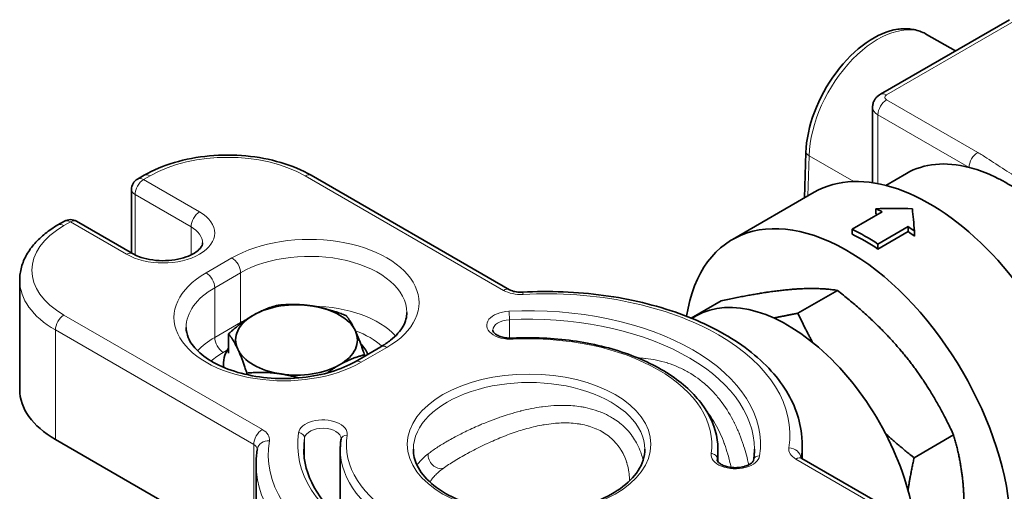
# Model space of a CAD drawing. Header units: millimetres. Extents: x 0 to 2970, y 0 to 2100.
# Tile 19 of 41: x 535 to 585, y 425 to 449. Entities that reach past the tile are written whole.
import ezdxf

# ---------------------------------------------------------------- set-up
doc = ezdxf.new("R2010")
doc.units = ezdxf.units.MM
doc.header["$LTSCALE"] = 5
doc.layers.add('Spigoli tangenti visibili(ISO)', color=7, linetype='Continuous', lineweight=15, true_color=0x00803f)
doc.layers.add('Spigoli visibili(ISO)', color=7, linetype='Continuous', lineweight=35)

msp = doc.modelspace()

# ---------------------------------------------------------------- linework, layer by layer
at = {"layer": 'Spigoli tangenti visibili(ISO)'}
for p, q in [((585.877, 449.257), (579.248, 445.43)), ((579.248, 445.174), (583.928, 442.472)), ((583.486, 441.707), (578.806, 444.409)), ((578.806, 444.409), (578.806, 440.875)), ((575.272, 442.307), (575.211, 440.241)), ((575.272, 442.307), (577.569, 440.981)), ((541.462, 441.271), (541.13, 441.079)), ((541.13, 441.079), (544.003, 439.421)), ((559.594, 435.395), (549.417, 441.271)), ((543.561, 438.655), (540.688, 440.314)), ((540.688, 440.314), (540.688, 437.214)), ((537.374, 438.91), (537.042, 438.719)), ((540.246, 437.252), (537.374, 438.91)), ((543.561, 437.214), (543.561, 438.655)), ((544.334, 436.295), (545.66, 437.061)), ((546.102, 436.295), (544.776, 435.53)), ((546.102, 433.744), (546.102, 436.295)), ((544.776, 432.978), (544.776, 435.53)), ((537.042, 434.126), (547.22, 428.25)), ((544.776, 432.978), (546.102, 433.744)), ((559.899, 432.941), (559.899, 433.887)), ((546.778, 427.485), (536.6, 433.361)), ((536.6, 433.361), (536.6, 427.747)), ((545.432, 432.336), (545.218, 432.213)), ((553.615, 432.468), (552.289, 431.702)), ((546.778, 421.76), (546.778, 427.485)), ((549.388, 426.671), (549.388, 427.819)), ((570.558, 426.675), (570.558, 426.75)), ((584.772, 420.858), (574.594, 426.734))]:
    msp.add_line(p, q, dxfattribs=at)
for centre, major_axis, ratio, start_param, end_param in [((578.806, 444.205), (2.5, 4.33), 0.57735, 0, 2.321288), ((579.248, 444.664), (-0.312, -0.541), 0.57735, 3.926991, 5.497787), ((579.248, 444.919), (-0.313, 0.541), 0.57735, 5.497787, 6.283185), ((579.469, 445.302), (-0.313, 0), 0.57735, 5.497787, 7.068583), ((579.469, 444.792), (-0.937, 0), 0.57735, 0, 0.785398), ((545.439, 438.974), (-5.625, 0), 0.57735, 3.926991, 5.497787), ((575.714, 442.545), (-0.625, 0.019), 0.556849, 0.278654, 0.802253), ((583.928, 441.962), (-0.312, -0.541), 0.57735, 3.926991, 5.497787), ((541.13, 440.569), (-0.312, -0.541), 0.57735, 3.926991, 5.497787), ((541.13, 440.569), (-0.313, 0.541), 0.57735, 5.497787, 6.283185), ((541.462, 440.76), (-0.313, 0.541), 0.57735, 5.497787, 6.283185), ((549.417, 440.76), (0.312, 0.541), 0.57735, 0, 0.785398), ((541.13, 440.569), (-0.625, 0), 0.57735, 0, 0.785398), ((542.124, 438.336), (2.656, 0), 0.57735, 3.926991, 7.068583), ((544.003, 438.91), (-0.312, -0.541), 0.57735, 3.926991, 5.497787), ((541.02, 436.423), (-5.625, 0), 0.57735, 5.497787, 7.068583), ((537.042, 438.209), (-0.313, 0.541), 0.57735, 5.497787, 6.283185), ((537.374, 438.4), (-0.313, 0.541), 0.57735, 5.497787, 6.283185), ((537.374, 438.4), (0.312, 0.541), 0.57735, 0, 0.785398), ((542.124, 437.826), (2.031, 0), 0.57735, 0, 0.785398), ((549.637, 434.764), (5.625, 0), 0.57735, 5.497787, 8.63938), ((540.246, 436.742), (0.312, 0.541), 0.57735, 0, 0.785398), ((545.66, 436.55), (-0.313, 0.541), 0.57735, 3.926991, 5.497787), ((549.637, 434.254), (5, 0), 0.57735, 0, 2.356194), ((548.312, 433.999), (-5.625, 0), 0.57735, 5.497787, 8.63938), ((544.334, 435.785), (0.313, -0.541), 0.57735, 0.785398, 2.356194), ((541.02, 435.912), (-6.25, 0), 0.57735, 0, 0.785398), ((548.312, 433.488), (-5, 0), 0.57735, 5.497787, 6.283185), ((559.594, 434.884), (0.312, 0.541), 0.57735, 0, 0.785398), ((560.478, 435.905), (1.25, 0), 0.57735, 3.926991, 4.808012), ((560.597, 434.676), (-0.035, 0.624), 0.077957, 5.665545, 6.283185), ((561.791, 428.003), (12.5, 0), 0.57735, 6.187562, 7.949605), ((549.637, 431.702), (5, 0), 0.57735, 0.48866, 1.533798), ((560.907, 427.492), (11.875, 0), 0.57735, 6.195919, 7.941248), ((537.042, 433.616), (-0.312, -0.541), 0.57735, 3.926991, 5.497787), ((559.981, 433.603), (-1.25, 0), 0.57735, 4.799655, 7.941248), ((559.872, 434.067), (0.016, -0.312), 0.071162, 0.953518, 2.524315), ((560.907, 427.237), (11.563, 0), 0.57735, 0, 1.658063), ((549.637, 431.702), (5, 0), 0.57735, 2.266334, 2.356194), ((546.544, 433.488), (0.313, -0.541), 0.57735, 3.926991, 4.046118), ((559.981, 433.348), (-0.938, 0), 0.57735, 4.799655, 6.283185), ((548.312, 430.937), (5, 0), 0.57735, 2.356194, 2.652933), ((545.218, 432.723), (-0.313, 0.541), 0.57735, 0.785398, 2.356194), ((549.637, 431.192), (-4.375, 0), 0.57735, 3.69858, 4.144285), ((560.907, 427.492), (9.375, 0), 0.57735, 6.195919, 7.941248), ((553.615, 431.957), (-0.313, 0.541), 0.57735, 5.497787, 6.283185), ((560.09, 432.629), (-0.016, 0.312), 0.071162, 5.665907, 6.283185), ((548.312, 430.427), (-4.375, 0), 0.57735, 5.497787, 5.726198), ((552.289, 431.192), (-0.313, 0.541), 0.57735, 5.497787, 6.283185), ((560.907, 427.237), (5.938, 0), 0.57735, 0, 3.141593), ((550.322, 428.027), (-1.25, 0), 0.57735, 3.054326, 6.195919), ((547.22, 427.74), (-0.312, -0.541), 0.57735, 3.926991, 5.497787), ((546.336, 427.74), (1.25, 0), 0.57735, 6.187562, 7.068583), ((560.907, 427.492), (-11.875, 0), 0.57735, 6.195919, 7.941248), ((549.077, 427.835), (0.309, -0.047), 0.81339, 0.122638, 1.693435), ((550.322, 427.772), (0.938, 0), 0.57735, 0, 3.054326), ((551.568, 427.709), (-0.309, 0.047), 0.81339, 4.835027, 6.283185), ((560.907, 427.492), (-9.375, 0), 0.57735, 6.195919, 7.941248), ((546.336, 427.23), (0.625, 0), 0.57735, 0.038717, 0.785398), ((547.58, 427.161), (-0.617, 0.102), 0.812766, 4.846603, 6.283185), ((560.023, 426.982), (-12.5, 0), 0.57735, 6.187562, 7.949605), ((560.907, 427.237), (-11.562, 0), 0.57735, 6.195919, 6.283185), ((561.791, 427.492), (13.125, 0), 0.57735, 6.191143, 6.283185), ((560.907, 427.237), (-9.688, 0), 0.57735, 0, 1.658063), ((556.271, 426.822), (0.379, -0.497), 0.795474, 3.859854, 5.945083), ((571.492, 426.958), (1.25, 0), 0.57735, 3.054326, 6.195919), ((570.246, 426.765), (0.309, -0.047), 0.81339, 0.122638, 1.693435), ((560.907, 427.237), (9.687, 0), 0.57735, 6.195919, 6.283185), ((575.478, 427.245), (-1.25, 0), 0.57735, 6.187562, 7.068583), ((574.234, 426.803), (0.617, -0.102), 0.812766, 0.195599, 1.70501), ((560.023, 426.472), (-13.125, 0), 0.57735, 0, 1.666419), ((571.492, 426.702), (-0.937, 0), 0.57735, 6.195919, 6.283185), ((572.737, 426.64), (-0.309, 0.047), 0.81339, 4.835027, 6.283185), ((574.594, 426.224), (0.312, 0.541), 0.57735, 0, 0.785398)]:
    msp.add_ellipse(centre, major_axis=major_axis, ratio=ratio, start_param=start_param, end_param=end_param, dxfattribs=at)
msp.add_ellipse((560.907, 427.492), major_axis=(-6.25, 0), ratio=0.57735, dxfattribs=at)
for points, knots in [([(583.928, 442.472), (584.091, 442.378), (584.247, 442.281), (584.4, 442.182), (584.554, 442.083), (584.704, 441.983), (584.855, 441.883), (585.157, 441.683), (585.463, 441.484), (585.788, 441.297), (586.113, 441.109), (586.457, 440.932), (586.804, 440.758), (586.977, 440.671), (587.151, 440.584), (587.322, 440.495), (587.494, 440.406), (587.662, 440.316), (587.825, 440.222)], [0, 0, 0, 0, 0.001103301, 0.001103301, 0.001103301, 0.00220698, 0.00220698, 0.00220698, 0.004414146, 0.004414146, 0.004414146, 0.006621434, 0.006621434, 0.006621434, 0.007725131, 0.007725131, 0.007725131, 0.008828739, 0.008828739, 0.008828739, 0.008828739]), ([(566.471, 431.932), (566.598, 431.927), (566.724, 431.917), (566.849, 431.904), (566.858, 431.903), (566.866, 431.902), (566.874, 431.901), (567.261, 431.859), (567.638, 431.782), (568.004, 431.666), (568.008, 431.665), (568.012, 431.663), (568.016, 431.662), (568.199, 431.604), (568.38, 431.536), (568.556, 431.459), (568.558, 431.458), (568.56, 431.457), (568.562, 431.456), (568.74, 431.378), (568.912, 431.291), (569.078, 431.195), (569.411, 431.003), (569.722, 430.776), (570.011, 430.515), (570.014, 430.512), (570.018, 430.509), (570.021, 430.507), (570.162, 430.378), (570.299, 430.241), (570.428, 430.098), (570.432, 430.093), (570.437, 430.088), (570.441, 430.083), (570.568, 429.941), (570.689, 429.792), (570.804, 429.638), (570.809, 429.631), (570.814, 429.625), (570.818, 429.618), (571.049, 429.304), (571.254, 428.967), (571.434, 428.606), (571.439, 428.596), (571.444, 428.586), (571.449, 428.576), (571.535, 428.402), (571.616, 428.222), (571.69, 428.039), (571.695, 428.028), (571.699, 428.017), (571.704, 428.006), (571.777, 427.824), (571.844, 427.638), (571.906, 427.45), (571.91, 427.439), (571.913, 427.427), (571.917, 427.415), (572.019, 427.098), (572.106, 426.773), (572.178, 426.44)], [0.01272792, 0.01272792, 0.01272792, 0.01272792, 0.01344651, 0.01344651, 0.01344651, 0.01349329, 0.01349329, 0.01349329, 0.01571625, 0.01571625, 0.01571625, 0.01574217, 0.01574217, 0.01574217, 0.01685345, 0.01685345, 0.01685345, 0.01686662, 0.01686662, 0.01686662, 0.01799081, 0.01799081, 0.01799081, 0.02023994, 0.02023994, 0.02023994, 0.02026447, 0.02026447, 0.02026447, 0.02136438, 0.02136438, 0.02136438, 0.02140063, 0.02140063, 0.02140063, 0.02248882, 0.02248882, 0.02248882, 0.02253507, 0.02253507, 0.02253507, 0.0247377, 0.0247377, 0.0247377, 0.02479815, 0.02479815, 0.02479815, 0.02586214, 0.02586214, 0.02586214, 0.02592674, 0.02592674, 0.02592674, 0.02698659, 0.02698659, 0.02698659, 0.02705283, 0.02705283, 0.02705283, 0.02883395, 0.02883395, 0.02883395, 0.02883395]), ([(556.709, 427.648), (556.74, 427.666), (556.773, 427.685), (556.805, 427.703), (556.904, 427.759), (557.007, 427.816), (557.111, 427.872), (557.159, 427.897), (557.208, 427.923), (557.257, 427.948), (557.35, 427.997), (557.444, 428.045), (557.541, 428.093), (557.768, 428.205), (558.004, 428.316), (558.25, 428.424), (558.324, 428.456), (558.398, 428.489), (558.473, 428.52), (558.576, 428.564), (558.681, 428.607), (558.786, 428.648), (558.966, 428.72), (559.149, 428.789), (559.334, 428.854), (559.38, 428.871), (559.426, 428.887), (559.472, 428.903), (559.611, 428.95), (559.752, 428.996), (559.894, 429.039), (560.083, 429.097), (560.274, 429.151), (560.464, 429.199), (560.48, 429.203), (560.495, 429.207), (560.51, 429.211), (560.858, 429.297), (561.206, 429.366), (561.553, 429.415), (561.57, 429.417), (561.586, 429.419), (561.603, 429.421), (561.793, 429.447), (561.984, 429.466), (562.172, 429.477), (562.312, 429.486), (562.451, 429.491), (562.588, 429.492), (562.635, 429.492), (562.682, 429.492), (562.729, 429.491), (563.017, 429.487), (563.297, 429.464), (563.57, 429.42), (563.645, 429.409), (563.72, 429.395), (563.794, 429.38), (563.966, 429.345), (564.136, 429.301), (564.298, 429.25), (564.361, 429.229), (564.423, 429.208), (564.484, 429.185), (564.58, 429.15), (564.674, 429.112), (564.765, 429.07), (564.914, 429.002), (565.058, 428.927), (565.195, 428.842), (565.223, 428.825), (565.252, 428.807), (565.28, 428.788), (565.386, 428.719), (565.489, 428.644), (565.585, 428.565), (565.6, 428.553), (565.614, 428.541), (565.629, 428.529), (565.738, 428.437), (565.84, 428.34), (565.935, 428.237), (566.03, 428.135), (566.118, 428.027), (566.199, 427.915), (566.204, 427.907), (566.21, 427.9), (566.215, 427.892), (566.29, 427.787), (566.359, 427.676), (566.421, 427.563), (566.431, 427.543), (566.442, 427.523), (566.452, 427.503), (566.522, 427.369), (566.582, 427.232), (566.633, 427.091), (566.668, 426.996), (566.698, 426.899), (566.724, 426.801), (566.735, 426.759), (566.745, 426.718), (566.755, 426.676)], [0, 0, 0, 0, 0.00021585, 0.00021585, 0.00021585, 0.00087315, 0.00087315, 0.00087315, 0.00117433, 0.00117433, 0.00117433, 0.0017463, 0.0017463, 0.0017463, 0.0030906, 0.0030906, 0.0030906, 0.0034926, 0.0034926, 0.0034926, 0.00404647, 0.00404647, 0.00404647, 0.00500178, 0.00500178, 0.00500178, 0.0052389, 0.0052389, 0.0052389, 0.00595551, 0.00595551, 0.00595551, 0.00690853, 0.00690853, 0.00690853, 0.00698519, 0.00698519, 0.00698519, 0.00873149, 0.00873149, 0.00873149, 0.00881475, 0.00881475, 0.00881475, 0.00976869, 0.00976869, 0.00976869, 0.01047779, 0.01047779, 0.01047779, 0.01072364, 0.01072364, 0.01072364, 0.01222409, 0.01222409, 0.01222409, 0.01263743, 0.01263743, 0.01263743, 0.01359636, 0.01359636, 0.01359636, 0.01397039, 0.01397039, 0.01397039, 0.01455565, 0.01455565, 0.01455565, 0.01551559, 0.01551559, 0.01551559, 0.01571669, 0.01571669, 0.01571669, 0.01647583, 0.01647583, 0.01647583, 0.01658984, 0.01658984, 0.01658984, 0.01746299, 0.01746299, 0.01746299, 0.01833614, 0.01833614, 0.01833614, 0.01839338, 0.01839338, 0.01839338, 0.01920929, 0.01920929, 0.01920929, 0.01935052, 0.01935052, 0.01935052, 0.02030631, 0.02030631, 0.02030631, 0.02095558, 0.02095558, 0.02095558, 0.02123007, 0.02123007, 0.02123007, 0.02123007]), ([(571.27, 426.307), (571.224, 426.529), (571.17, 426.748), (571.109, 426.963), (571.106, 426.972), (571.104, 426.981), (571.101, 426.991), (571.05, 427.165), (570.995, 427.338), (570.933, 427.507), (570.93, 427.516), (570.927, 427.525), (570.923, 427.534), (570.861, 427.703), (570.793, 427.87), (570.719, 428.033), (570.715, 428.041), (570.711, 428.049), (570.708, 428.057), (570.555, 428.39), (570.379, 428.702), (570.177, 428.991), (570.173, 428.997), (570.169, 429.002), (570.166, 429.008), (570.105, 429.094), (570.042, 429.179), (569.977, 429.261)], [0.007014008, 0.007014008, 0.007014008, 0.007014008, 0.008212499, 0.008212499, 0.008212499, 0.0082634, 0.0082634, 0.0082634, 0.009239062, 0.009239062, 0.009239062, 0.009289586, 0.009289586, 0.009289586, 0.010265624, 0.010265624, 0.010265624, 0.010313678, 0.010313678, 0.010313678, 0.012318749, 0.012318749, 0.012318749, 0.01235649, 0.01235649, 0.01235649, 0.012955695, 0.012955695, 0.012955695, 0.012955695]), ([(566.056, 425.612), (566.056, 425.665), (566.055, 425.718), (566.053, 425.771), (566.053, 425.78), (566.052, 425.79), (566.052, 425.8), (566.045, 425.923), (566.032, 426.046), (566.011, 426.167), (566.01, 426.176), (566.008, 426.184), (566.007, 426.192), (565.985, 426.314), (565.956, 426.433), (565.92, 426.551), (565.918, 426.557), (565.916, 426.564), (565.914, 426.571), (565.877, 426.689), (565.832, 426.805), (565.779, 426.919), (565.777, 426.923), (565.775, 426.927), (565.773, 426.931), (565.718, 427.047), (565.655, 427.159), (565.585, 427.266), (565.584, 427.267), (565.583, 427.269), (565.582, 427.27), (565.44, 427.485), (565.268, 427.679), (565.064, 427.85), (565.06, 427.854), (565.056, 427.857), (565.052, 427.861), (564.953, 427.942), (564.848, 428.018), (564.738, 428.085), (564.73, 428.091), (564.721, 428.096), (564.713, 428.101), (564.606, 428.166), (564.494, 428.224), (564.377, 428.276), (564.364, 428.281), (564.351, 428.287), (564.338, 428.293), (564.224, 428.342), (564.105, 428.384), (563.982, 428.421), (563.964, 428.427), (563.946, 428.432), (563.927, 428.437), (563.807, 428.472), (563.682, 428.5), (563.555, 428.523), (563.531, 428.527), (563.508, 428.531), (563.484, 428.535), (563.212, 428.578), (562.932, 428.596), (562.645, 428.591), (562.613, 428.59), (562.581, 428.589), (562.549, 428.588), (562.423, 428.584), (562.295, 428.575), (562.166, 428.563), (562.003, 428.547), (561.838, 428.525), (561.675, 428.497), (561.638, 428.491), (561.601, 428.484), (561.565, 428.478), (561.272, 428.424), (560.98, 428.353), (560.689, 428.269), (560.652, 428.259), (560.615, 428.248), (560.578, 428.237), (560.449, 428.198), (560.32, 428.157), (560.193, 428.113), (560.157, 428.101), (560.122, 428.089), (560.086, 428.077), (559.957, 428.032), (559.83, 427.985), (559.703, 427.936), (559.671, 427.924), (559.638, 427.911), (559.606, 427.898), (559.477, 427.847), (559.349, 427.795), (559.223, 427.741), (559.194, 427.729), (559.165, 427.717), (559.136, 427.704), (559.007, 427.648), (558.878, 427.59), (558.752, 427.532), (558.728, 427.521), (558.704, 427.509), (558.679, 427.498), (558.397, 427.366), (558.128, 427.231), (557.874, 427.096), (557.86, 427.088), (557.846, 427.081), (557.832, 427.073), (557.709, 427.007), (557.587, 426.94), (557.472, 426.874), (557.344, 426.802), (557.222, 426.73), (557.107, 426.66), (557.102, 426.657), (557.096, 426.653), (557.091, 426.65), (556.867, 426.513), (556.669, 426.381), (556.497, 426.253)], [0.03330026, 0.03330026, 0.03330026, 0.03330026, 0.03362827, 0.03362827, 0.03362827, 0.0336879, 0.0336879, 0.0336879, 0.03445125, 0.03445125, 0.03445125, 0.03450488, 0.03450488, 0.03450488, 0.03527423, 0.03527423, 0.03527423, 0.03531762, 0.03531762, 0.03531762, 0.0360972, 0.0360972, 0.0360972, 0.03612615, 0.03612615, 0.03612615, 0.03692018, 0.03692018, 0.03692018, 0.03693079, 0.03693079, 0.03693079, 0.03853258, 0.03853258, 0.03853258, 0.03856613, 0.03856613, 0.03856613, 0.03933052, 0.03933052, 0.03933052, 0.03938911, 0.03938911, 0.03938911, 0.04012912, 0.04012912, 0.04012912, 0.04021208, 0.04021208, 0.04021208, 0.0409285, 0.0409285, 0.0409285, 0.04103506, 0.04103506, 0.04103506, 0.04172903, 0.04172903, 0.04172903, 0.04185804, 0.04185804, 0.04185804, 0.04334015, 0.04334015, 0.04334015, 0.04350399, 0.04350399, 0.04350399, 0.04415122, 0.04415122, 0.04415122, 0.0449663, 0.0449663, 0.0449663, 0.04514994, 0.04514994, 0.04514994, 0.0466103, 0.0466103, 0.0466103, 0.04679589, 0.04679589, 0.04679589, 0.04743954, 0.04743954, 0.04743954, 0.04761887, 0.04761887, 0.04761887, 0.04827313, 0.04827313, 0.04827313, 0.04844185, 0.04844185, 0.04844185, 0.04911123, 0.04911123, 0.04911123, 0.04926482, 0.04926482, 0.04926482, 0.04995405, 0.04995405, 0.04995405, 0.0500878, 0.0500878, 0.0500878, 0.05164852, 0.05164852, 0.05164852, 0.05173375, 0.05173375, 0.05173375, 0.05249671, 0.05249671, 0.05249671, 0.05333969, 0.05333969, 0.05333969, 0.0533797, 0.0533797, 0.0533797, 0.05502566, 0.05502566, 0.05502566, 0.05502566]), ([(555.726, 426.998), (555.859, 427.103), (556.007, 427.209), (556.335, 427.426), (556.514, 427.536), (556.709, 427.648)], [0.058550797, 0.058550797, 0.058550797, 0.058550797, 0.059870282, 0.059870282, 0.061189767, 0.061189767, 0.061189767, 0.061189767]), ([(555.158, 426.424), (555.189, 426.469), (555.223, 426.514), (555.26, 426.559), (555.271, 426.571), (555.281, 426.583), (555.292, 426.596), (555.406, 426.726), (555.55, 426.859), (555.726, 426.998)], [0.056031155, 0.056031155, 0.056031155, 0.056031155, 0.056637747, 0.056637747, 0.056637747, 0.056803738, 0.056803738, 0.056803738, 0.058550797, 0.058550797, 0.058550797, 0.058550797]), ([(556.497, 426.253), (556.325, 426.124), (556.184, 426.003), (556.015, 425.825), (555.966, 425.767), (555.886, 425.654), (555.854, 425.6), (555.828, 425.546)], [0.002335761, 0.002335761, 0.002335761, 0.002335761, 0.003982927, 0.003982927, 0.00480651, 0.00480651, 0.005574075, 0.005574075, 0.005574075, 0.005574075])]:
    msp.add_open_spline(points, degree=3, knots=knots, dxfattribs=at)
msp.add_open_spline([(570.594, 426.722), (570.609, 426.667), (570.622, 426.612), (570.636, 426.557)], degree=3, dxfattribs=at)
at = {"layer": 'Spigoli visibili(ISO)'}
for p, q in [((578.935, 445.461), (585.564, 449.288)), ((581.306, 448.535), (582.783, 447.682)), ((578.531, 440.922), (578.531, 444.792)), ((575.041, 440.143), (575.11, 442.467)), ((540.818, 441.11), (541.149, 441.302)), ((549.729, 441.302), (559.907, 435.425)), ((580.279, 441.399), (579.213, 440.784)), ((540.505, 437.314), (540.505, 440.569)), ((575.535, 440.428), (571.337, 438.004)), ((578.695, 439.584), (578.695, 439.327)), ((577.48, 438.536), (579.027, 439.429)), ((536.73, 438.75), (537.061, 438.941)), ((537.686, 438.941), (540.559, 437.283)), ((577.48, 438.536), (577.48, 438.28)), ((580.352, 438.664), (578.806, 437.771)), ((580.352, 438.664), (580.352, 438.408)), ((578.806, 437.515), (580.352, 438.408)), ((580.684, 438.436), (580.684, 438.179)), ((578.806, 437.771), (578.806, 437.515)), ((534.77, 430.299), (534.77, 435.912)), ((574.698, 434.224), (576.726, 435.395)), ((569.22, 433.973), (570.76, 434.862)), ((569.478, 434.08), (569.262, 433.956)), ((545.489, 432.165), (545.489, 433.162)), ((551.977, 431.733), (553.302, 432.499)), ((552.46, 432.012), (552.46, 432.083)), ((545.225, 431.447), (545.225, 431.626)), ((546.423, 431.068), (546.423, 431.149)), ((561.798, 428.517), (561.798, 428.517)), ((562.388, 428.581), (562.388, 428.581)), ((580.664, 426.802), (582.692, 427.973)), ((536.6, 427.747), (546.434, 422.07)), ((574.916, 426.76), (574.916, 427.492)), ((551.219, 423.898), (551.219, 427.237)), ((570.594, 426.603), (570.594, 427.237)), ((546.898, 421.044), (546.898, 426.472)), ((574.907, 426.765), (585.084, 420.889))]:
    msp.add_line(p, q, dxfattribs=at)
for centre, start, end in [((541.13, 440.569), 120, 180), ((537.374, 438.4), 60, 120)]:
    msp.add_arc(centre, 0.625, start, end, dxfattribs=at)
for centre, major_axis, ratio, start_param, end_param in [((578.585, 444.332), (2.458, 4.258), 0.57735, 0.420534, 2.321288), ((581.457, 430.171), (-5.922, 10.257), 0.57735, 3.926991, 6.283185), ((585.435, 432.468), (-5.156, 8.931), 0.57735, 5.768291, 6.283185), ((577.259, 427.747), (-5.922, 10.257), 0.57735, 3.926991, 6.908298), ((580.573, 429.661), (16.228, -0.879), 0.61019, 1.603836, 1.719777), ((579.69, 429.151), (-6.078, 10.528), 0.57735, 5.574985, 5.613728), ((580.573, 429.661), (-0.657, 13.652), 0.050742, 5.407966, 5.523907), ((579.69, 429.151), (5.922, -10.257), 0.57735, 2.464782, 2.475209), ((578.143, 428.258), (-6.078, 10.528), 0.57735, 5.42059, 5.574985), ((579.69, 429.151), (-6.078, 10.528), 0.57735, 5.381846, 5.42059), ((578.143, 428.258), (5.922, -10.257), 0.57735, 2.276956, 2.435433), ((579.69, 429.151), (5.922, -10.257), 0.57735, 2.23718, 2.276956), ((574.165, 425.961), (-4.688, 8.119), 0.57735, 4.088641, 6.283185), ((548.975, 432.85), (3.125, 0), 0.57735, 1.308997, 2.356194), ((548.975, 432.85), (3.125, 0), 0.57735, 0.261799, 1.308997), ((548.975, 432.85), (-3.125, 0), 0.57735, 5.497787, 6.544985), ((548.975, 432.85), (3.125, 0), 0.57735, 5.497787, 6.544985), ((548.975, 431.626), (3.75, 0), 0.57735, 0.22566, 0.50481), ((548.975, 431.626), (-3.75, 0), 0.57735, 5.905342, 6.36857), ((548.975, 432.85), (-3.125, 0), 0.57735, 0.261799, 1.308997), ((548.975, 432.85), (-3.125, 0), 0.57735, 1.308997, 2.356194), ((541.02, 430.299), (-6.25, 0), 0.57735, 0, 0.785398), ((569.077, 423.023), (-3.261, 5.648), 0.57735, 0.291911, 0.291931), ((567.978, 422.389), (-2.812, 4.871), 0.57735, 6.175032, 6.175053), ((569.077, 423.023), (3.261, -5.648), 0.57735, 1.870264, 1.870288)]:
    msp.add_ellipse(centre, major_axis=major_axis, ratio=ratio, start_param=start_param, end_param=end_param, dxfattribs=at)
for points, knots in [([(581.306, 448.535), (581.218, 448.586), (581.127, 448.63), (580.939, 448.705), (580.842, 448.735), (580.644, 448.783), (580.544, 448.8), (580.341, 448.821), (580.238, 448.825), (580.032, 448.821), (579.929, 448.813), (579.825, 448.798)], [0.7853982, 0.7853982, 0.7853982, 0.7853982, 0.869505, 0.869505, 0.9536119, 0.9536119, 1.0377188, 1.0377188, 1.1218256, 1.1218256, 1.2059325, 1.2059325, 1.2059325, 1.2059325]), ([(578.531, 444.792), (578.531, 444.858), (578.54, 444.924), (578.574, 445.047), (578.598, 445.104), (578.655, 445.204), (578.688, 445.249), (578.755, 445.326), (578.791, 445.359), (578.863, 445.416), (578.899, 445.44), (578.935, 445.461)], [3.9269908, 3.9269908, 3.9269908, 3.9269908, 4.0840704, 4.0840704, 4.2411501, 4.2411501, 4.3982297, 4.3982297, 4.5553093, 4.5553093, 4.712389, 4.712389, 4.712389, 4.712389]), ([(541.149, 441.302), (541.615, 441.57), (542.142, 441.79), (543.276, 442.124), (543.882, 442.237), (545.122, 442.351), (545.756, 442.351), (546.996, 442.237), (547.602, 442.124), (548.736, 441.79), (549.263, 441.57), (549.729, 441.302)], [3.141593, 3.141593, 3.141593, 3.141593, 3.455752, 3.455752, 3.769911, 3.769911, 4.08407, 4.08407, 4.39823, 4.39823, 4.712389, 4.712389, 4.712389, 4.712389]), ([(587.383, 439.457), (587.032, 439.772), (586.675, 440.06), (586.189, 440.409), (586.064, 440.494), (585.771, 440.687), (585.603, 440.791), (585.266, 440.985), (585.098, 441.075), (584.805, 441.221), (584.681, 441.279), (584.195, 441.492), (583.837, 441.616), (583.486, 441.707)], [0, 0, 0, 0, 0.2472197, 0.2472197, 0.3322129, 0.3322129, 0.4464661, 0.4464661, 0.5607274, 0.5607274, 0.6456918, 0.6456918, 0.8929298, 0.8929298, 0.8929298, 0.8929298]), ([(534.77, 435.912), (534.77, 436.139), (534.801, 436.366), (534.922, 436.806), (535.011, 437.019), (535.24, 437.426), (535.379, 437.619), (535.699, 437.982), (535.881, 438.152), (536.279, 438.469), (536.497, 438.616), (536.73, 438.75)], [2.3561945, 2.3561945, 2.3561945, 2.3561945, 2.5132741, 2.5132741, 2.6703538, 2.6703538, 2.8274334, 2.8274334, 2.984513, 2.984513, 3.1415927, 3.1415927, 3.1415927, 3.1415927]), ([(544.156, 437.826), (544.156, 437.755), (544.132, 437.668), (543.957, 437.469), (543.862, 437.388), (543.617, 437.237), (543.47, 437.166), (543.131, 437.047), (542.938, 436.998), (542.526, 436.932), (542.306, 436.916), (541.866, 436.92), (541.646, 436.94), (541.233, 437.016), (541.04, 437.07), (540.755, 437.18), (540.65, 437.23), (540.559, 437.283)], [5.497787, 5.497787, 5.497787, 5.497787, 5.969026, 5.969026, 6.248919, 6.248919, 6.519234, 6.519234, 6.798307, 6.798307, 7.08483, 7.08483, 7.373817, 7.373817, 7.659662, 7.659662, 7.853982, 7.853982, 7.853982, 7.853982]), ([(560.563, 435.3), (560.511, 435.297), (560.458, 435.297), (560.355, 435.302), (560.303, 435.307), (560.205, 435.322), (560.158, 435.332), (560.071, 435.355), (560.031, 435.368), (559.961, 435.397), (559.931, 435.411), (559.907, 435.425)], [0.689775, 0.689775, 0.689775, 0.689775, 0.8659793, 0.8659793, 1.0421835, 1.0421835, 1.2183878, 1.2183878, 1.3945921, 1.3945921, 1.5707963, 1.5707963, 1.5707963, 1.5707963]), ([(560.563, 435.3), (561.955, 435.377), (563.367, 435.322), (566.095, 434.953), (567.409, 434.638), (569.814, 433.774), (570.903, 433.224), (572.739, 431.929), (573.488, 431.185), (574.527, 429.585), (574.834, 428.732), (574.911, 427.741), (574.916, 427.617), (574.916, 427.492)], [3.831368, 3.831368, 3.831368, 3.831368, 4.157492, 4.157492, 4.483872, 4.483872, 4.811524, 4.811524, 5.138859, 5.138859, 5.452817, 5.452817, 5.497787, 5.497787, 5.497787, 5.497787]), ([(554.637, 434.254), (554.637, 434.14), (554.622, 434.027), (554.559, 433.795), (554.51, 433.677), (554.375, 433.437), (554.288, 433.314), (554.074, 433.072), (553.946, 432.951), (553.652, 432.718), (553.486, 432.605), (553.302, 432.499)], [5.4977871, 5.4977871, 5.4977871, 5.4977871, 5.6548668, 5.6548668, 5.8119464, 5.8119464, 5.969026, 5.969026, 6.1261057, 6.1261057, 6.2831853, 6.2831853, 6.2831853, 6.2831853]), ([(551.977, 431.733), (551.627, 431.531), (551.214, 431.354), (550.298, 431.075), (549.794, 430.973), (548.748, 430.861), (548.205, 430.851), (547.142, 430.926), (546.622, 431.011), (545.663, 431.263), (545.223, 431.429), (544.473, 431.817), (544.161, 432.038), (543.681, 432.499), (543.517, 432.738), (543.346, 433.145), (543.312, 433.317), (543.312, 433.488)], [6.283185, 6.283185, 6.283185, 6.283185, 6.58221, 6.58221, 6.884716, 6.884716, 7.190086, 7.190086, 7.495737, 7.495737, 7.798974, 7.798974, 8.098406, 8.098406, 8.401929, 8.401929, 8.63938, 8.63938, 8.63938, 8.63938]), ([(560.074, 432.941), (559.972, 432.936), (559.869, 432.939), (559.671, 432.963), (559.575, 432.982), (559.405, 433.034), (559.33, 433.066), (559.208, 433.133), (559.16, 433.169), (559.091, 433.236), (559.07, 433.267), (559.046, 433.315), (559.043, 433.332), (559.043, 433.348)], [0.698132, 0.698132, 0.698132, 0.698132, 0.984775, 0.984775, 1.270251, 1.270251, 1.548771, 1.548771, 1.81711, 1.81711, 2.0858, 2.0858, 2.356194, 2.356194, 2.356194, 2.356194]), ([(560.074, 432.941), (561.103, 432.993), (562.145, 432.948), (564.155, 432.668), (565.122, 432.433), (566.885, 431.793), (567.681, 431.388), (569.019, 430.441), (569.562, 429.9), (570.317, 428.74), (570.538, 428.122), (570.591, 427.409), (570.594, 427.323), (570.594, 427.237)], [3.839724, 3.839724, 3.839724, 3.839724, 4.163821, 4.163821, 4.488109, 4.488109, 4.813267, 4.813267, 5.138283, 5.138283, 5.454412, 5.454412, 5.497787, 5.497787, 5.497787, 5.497787]), ([(551.219, 427.237), (551.219, 427.272), (551.22, 427.306), (551.222, 427.376), (551.224, 427.41), (551.228, 427.479), (551.23, 427.514), (551.237, 427.583), (551.24, 427.618), (551.249, 427.687), (551.253, 427.721), (551.259, 427.756)], [2.35619449, 2.35619449, 2.35619449, 2.35619449, 2.37364778, 2.37364778, 2.39110108, 2.39110108, 2.40855437, 2.40855437, 2.42600766, 2.42600766, 2.44346095, 2.44346095, 2.44346095, 2.44346095]), ([(551.26, 427.772), (551.26, 427.771), (551.26, 427.77), (551.26, 427.768), (551.26, 427.766), (551.26, 427.764), (551.26, 427.763), (551.259, 427.761), (551.259, 427.76), (551.259, 427.758), (551.259, 427.757), (551.259, 427.756)], [5.49778714, 5.49778714, 5.49778714, 5.49778714, 5.51524044, 5.51524044, 5.53269373, 5.53269373, 5.55014702, 5.55014702, 5.56760031, 5.56760031, 5.58505361, 5.58505361, 5.58505361, 5.58505361]), ([(546.898, 426.472), (546.898, 426.525), (546.899, 426.577), (546.902, 426.683), (546.905, 426.736), (546.912, 426.842), (546.916, 426.895), (546.927, 427), (546.933, 427.053), (546.947, 427.158), (546.955, 427.211), (546.964, 427.263)], [2.35619449, 2.35619449, 2.35619449, 2.35619449, 2.37531912, 2.37531912, 2.39444376, 2.39444376, 2.41356839, 2.41356839, 2.43269302, 2.43269302, 2.45181765, 2.45181765, 2.45181765, 2.45181765]), ([(561.926, 420.719), (560.696, 420.657), (559.449, 420.708), (557.047, 421.032), (555.893, 421.305), (553.797, 422.04), (552.856, 422.502), (551.28, 423.563), (550.646, 424.161), (549.732, 425.433), (549.458, 426.106), (549.354, 426.933), (549.344, 427.085), (549.344, 427.237)], [0.698132, 0.698132, 0.698132, 0.698132, 1.014841, 1.014841, 1.331402, 1.331402, 1.647243, 1.647243, 1.962784, 1.962784, 2.283894, 2.283894, 2.356194, 2.356194, 2.356194, 2.356194]), ([(566.844, 427.237), (566.844, 426.87), (566.731, 426.501), (566.286, 425.815), (565.974, 425.498), (565.19, 424.942), (564.726, 424.7), (563.681, 424.308), (563.101, 424.158), (561.883, 423.967), (561.245, 423.927), (559.978, 423.963), (559.349, 424.039), (558.168, 424.297), (557.616, 424.48), (556.647, 424.928), (556.23, 425.193), (555.566, 425.773), (555.32, 426.088), (555.034, 426.682), (554.969, 426.96), (554.969, 427.237)], [5.497787, 5.497787, 5.497787, 5.497787, 5.856424, 5.856424, 6.180719, 6.180719, 6.492137, 6.492137, 6.80398, 6.80398, 7.117289, 7.117289, 7.431026, 7.431026, 7.743959, 7.743959, 8.055317, 8.055317, 8.368144, 8.368144, 8.63938, 8.63938, 8.63938, 8.63938]), ([(572.469, 427.237), (572.469, 427.2), (572.469, 427.164), (572.467, 427.09), (572.465, 427.053), (572.461, 426.98), (572.458, 426.943), (572.451, 426.87), (572.447, 426.833), (572.438, 426.76), (572.433, 426.723), (572.428, 426.686)], [5.49778714, 5.49778714, 5.49778714, 5.49778714, 5.51524044, 5.51524044, 5.53269373, 5.53269373, 5.55014702, 5.55014702, 5.56760031, 5.56760031, 5.58505361, 5.58505361, 5.58505361, 5.58505361]), ([(572.428, 426.686), (572.425, 426.667), (572.416, 426.642), (572.37, 426.577), (572.333, 426.539), (572.231, 426.467), (572.17, 426.434), (572.026, 426.374), (571.943, 426.348), (571.761, 426.31), (571.661, 426.298), (571.459, 426.291), (571.356, 426.295), (571.158, 426.321), (571.064, 426.342), (570.898, 426.395), (570.824, 426.428), (570.706, 426.496), (570.661, 426.532), (570.595, 426.598), (570.576, 426.628), (570.557, 426.672), (570.554, 426.688), (570.554, 426.702)], [5.585054, 5.585054, 5.585054, 5.585054, 5.890486, 5.890486, 6.182161, 6.182161, 6.447601, 6.447601, 6.721187, 6.721187, 7.00374, 7.00374, 7.290507, 7.290507, 7.575639, 7.575639, 7.853404, 7.853404, 8.121059, 8.121059, 8.391347, 8.391347, 8.63938, 8.63938, 8.63938, 8.63938]), ([(574.907, 426.765), (574.885, 426.778), (574.868, 426.79), (574.843, 426.809), (574.836, 426.817), (574.832, 426.822), (574.831, 426.823), (574.831, 426.823)], [1.5707963, 1.5707963, 1.5707963, 1.5707963, 1.727876, 1.727876, 1.8849556, 1.8849556, 1.9512848, 1.9512848, 1.9512848, 1.9512848])]:
    msp.add_open_spline(points, degree=3, knots=knots, dxfattribs=at)
for points, weights in [([(574.276, 435.436), (572.891, 435.312), (570.76, 434.862)], [1.51320023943, 1.51320023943, 1.40455735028]), ([(576.726, 435.395), (575.66, 435.56), (574.276, 435.436)], [1.4045573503, 1.51320023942, 1.51320023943]), ([(580.242, 431.991), (578.857, 433.714), (576.726, 435.395)], [1.51320023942, 1.51320023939, 1.40455735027]), ([(548.041, 434.635), (547.357, 434.468), (546.765, 434.126)], [1.65166604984, 1.77942286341, 1.77942286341]), ([(549.783, 434.593), (548.975, 434.718), (548.041, 434.635)], [1.77942286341, 1.77942286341, 1.65166604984]), ([(551.526, 434.096), (550.592, 434.468), (549.783, 434.593)], [1.65166604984, 1.77942286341, 1.77942286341]), ([(546.765, 434.126), (546.173, 433.784), (545.489, 433.162)], [1.77942286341, 1.77942286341, 1.65166604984]), ([(551.993, 433.317), (551.776, 433.784), (551.526, 434.096)], [1.77942286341, 1.77942286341, 1.65166604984]), ([(573.463, 433.978), (574.037, 434.084), (574.698, 434.224)], [1.45912420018, 1.43655183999, 1.40455735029]), ([(574.698, 434.224), (575.069, 433.426), (575.463, 432.719)], [1.40455735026, 1.44050669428, 1.46456059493]), ([(545.489, 433.162), (545.739, 432.85), (545.956, 432.384)], [1.65166604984, 1.77942286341, 1.77942286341]), ([(552.46, 432.083), (552.21, 432.85), (551.993, 433.317)], [1.65166604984, 1.77942286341, 1.77942286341]), ([(545.956, 432.384), (546.173, 431.917), (546.423, 431.149)], [1.77942286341, 1.77942286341, 1.65166604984]), ([(551.184, 431.575), (551.776, 431.917), (552.46, 432.083)], [1.77942286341, 1.77942286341, 1.65166604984]), ([(582.692, 427.973), (581.626, 430.269), (580.242, 431.991)], [1.40455735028, 1.51320023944, 1.51320023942]), ([(550.562, 431.158), (550.879, 431.399), (551.184, 431.575)], [1.74549937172, 1.77942286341, 1.77942286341]), ([(546.423, 431.149), (547.357, 431.233), (548.166, 431.108)], [1.65166604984, 1.77942286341, 1.77942286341]), ([(548.166, 431.108), (548.615, 431.038), (549.085, 430.899)], [1.77942286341, 1.77942286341, 1.73998007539]), ([(579.195, 428.043), (579.867, 427.43), (580.664, 426.802)], [1.46823475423, 1.44330617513, 1.40455735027]), ([(583.225, 424.303), (583.225, 426.149), (582.692, 427.973)], [1.51320023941, 1.51320023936, 1.40455735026]), ([(580.664, 426.802), (580.472, 425.921), (580.351, 425.142)], [1.4045573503, 1.44194029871, 1.46646014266])]:
    msp.add_rational_spline(points, weights, degree=2, dxfattribs=at)

doc.saveas('drawing.dxf')
